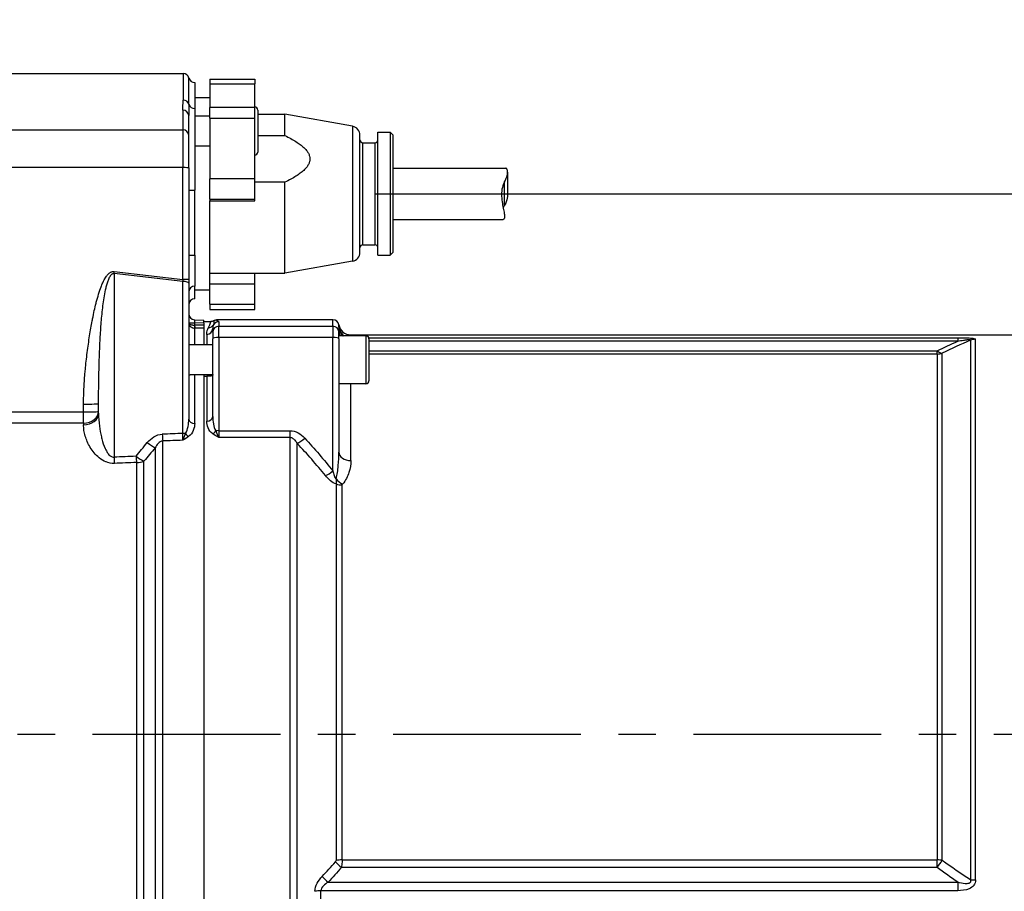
# Model space of a CAD drawing. Header units: millimetres. Extents: x 0 to 5940, y 0 to 4200.
# Tile 38 of 51: x 2397 to 2724, y 2362 to 2652. Entities that reach past the tile are written whole.
import ezdxf

# ---------------------------------------------------------------- set-up
doc = ezdxf.new("R2010")
doc.units = ezdxf.units.MM
doc.header["$LTSCALE"] = 50
doc.linetypes.add('MITTE', pattern=[2, 1.25, -0.25, 0.25, -0.25])
for name, color, linetype in [('02-LINIE-035', 2, 'CONTINUOUS'), ('03-LINIE-050', 3, 'CONTINUOUS'), ('05-ACHSE', 1, 'MITTE')]:
    doc.layers.add(name, color=color, linetype=linetype)

msp = doc.modelspace()

# ---------------------------------------------------------------- linework, layer by layer
at = {"layer": '02-LINIE-035'}
for p, q in [((2342.61, 2634.43), (2450.91, 2634.43)), ((2450.91, 2634.43), (2450.91, 2625.6)), ((2452.84, 2624.19), (2452.84, 2632.93)), ((2459.78, 2632.56), (2459.78, 2631)), ((2459.78, 2632.56), (2474.78, 2632.56)), ((2474.78, 2632.56), (2474.78, 2631)), ((2454.78, 2631.43), (2454.78, 2622.78)), ((2459.78, 2631), (2474.78, 2631)), ((2459.78, 2631), (2459.78, 2623.12)), ((2474.78, 2623.12), (2474.78, 2631)), ((2454.78, 2626.43), (2459.78, 2626.43)), ((2450.78, 2622.29), (2450.78, 2615.72)), ((2454.78, 2622.78), (2454.78, 2595.59)), ((2459.78, 2619.61), (2459.78, 2623.12)), ((2474.78, 2623.12), (2459.78, 2623.12)), ((2474.78, 2619.61), (2474.78, 2623.12)), ((2475.78, 2622.31), (2475.78, 2608.31)), ((2452.78, 2613.97), (2452.78, 2620.45)), ((2459.78, 2620.31), (2454.78, 2620.31)), ((2459.78, 2619.61), (2474.78, 2619.61)), ((2459.78, 2619.61), (2459.78, 2599.36)), ((2474.78, 2599.36), (2474.78, 2619.61)), ((2475.78, 2620.93), (2484.78, 2620.93)), ((2484.78, 2613.82), (2484.78, 2620.93)), ((2507.31, 2616.88), (2484.78, 2620.93)), ((2342.58, 2615.72), (2450.78, 2615.72)), ((2450.78, 2615.72), (2450.78, 2603.12)), ((2507.31, 2616.88), (2507.31, 2571.99)), ((2452.78, 2603.05), (2452.78, 2613.97)), ((2475.78, 2613.82), (2484.78, 2613.82)), ((2509.78, 2574.94), (2509.78, 2613.93)), ((2515.78, 2573.93), (2515.78, 2614.93)), ((2515.78, 2614.93), (2519.78, 2614.93)), ((2519.78, 2614.93), (2519.78, 2573.93)), ((2520.78, 2613.93), (2519.78, 2614.93)), ((2520.78, 2574.93), (2520.78, 2613.93)), ((2459.78, 2610.31), (2454.78, 2610.31)), ((2510.78, 2577.43), (2510.78, 2611.43)), ((2510.78, 2611.43), (2514.78, 2611.43)), ((2514.78, 2611.43), (2514.78, 2577.43)), ((2450.78, 2603.12), (2342.39, 2603.12)), ((2450.78, 2565.88), (2450.78, 2603.12)), ((2452.78, 2603.05), (2452.78, 2565.81)), ((2520.78, 2602.98), (2558.32, 2602.98)), ((2474.78, 2599.36), (2459.78, 2599.36)), ((2459.78, 2592.63), (2459.78, 2599.36)), ((2474.78, 2592.63), (2474.78, 2599.36)), ((2558.9, 2601.66), (2558.9, 2594.79)), ((2484.78, 2598.24), (2474.78, 2598.24)), ((2484.78, 2567.93), (2484.78, 2598.24)), ((2557.9, 2590.47), (2557.9, 2598.4)), ((2454.78, 2573.96), (2454.78, 2595.59)), ((2459.78, 2592.63), (2474.78, 2592.63)), ((2459.78, 2592.63), (2459.78, 2592.06)), ((2474.78, 2592.06), (2474.78, 2592.63)), ((2459.78, 2562.43), (2459.78, 2592.06)), ((2459.78, 2592.06), (2474.78, 2592.06)), ((2520.78, 2585.88), (2557.49, 2585.88)), ((2510.78, 2577.43), (2514.78, 2577.43)), ((2454.78, 2573.96), (2454.78, 2563.67)), ((2515.78, 2573.93), (2519.78, 2573.93)), ((2520.78, 2574.93), (2519.78, 2573.93)), ((2507.31, 2571.99), (2484.78, 2567.93)), ((2450.83, 2565.19), (2427.91, 2567.86)), ((2427.91, 2567.86), (2427.91, 2506.68)), ((2427.99, 2568.53), (2450.78, 2565.88)), ((2459.78, 2567.93), (2484.78, 2567.93)), ((2474.78, 2564.34), (2474.78, 2567.93)), ((2450.83, 2514.59), (2450.83, 2565.19)), ((2452.78, 2565.81), (2452.78, 2564.67)), ((2452.78, 2564.67), (2452.78, 2519.39)), ((2454.78, 2559.46), (2454.78, 2563.67)), ((2474.78, 2564.34), (2459.78, 2564.34)), ((2474.78, 2557.62), (2474.78, 2564.34)), ((2454.78, 2562.43), (2459.78, 2562.43)), ((2459.78, 2557.62), (2459.78, 2562.43)), ((2454.78, 2559.43), (2454.78, 2559.46)), ((2459.78, 2557.62), (2474.78, 2557.62)), ((2459.78, 2557.62), (2459.78, 2555.9)), ((2474.78, 2555.9), (2474.78, 2557.62)), ((2459.78, 2555.9), (2474.78, 2555.9)), ((2452.78, 2551.44), (2454.73, 2551.44)), ((2454.73, 2552.44), (2457.78, 2552.36)), ((2457.78, 2551.36), (2454.73, 2551.44)), ((2454.73, 2551.44), (2454.73, 2550.66)), ((2457.78, 2551.36), (2457.78, 2552.36)), ((2457.78, 2551.93), (2460.17, 2551.93)), ((2457.78, 2551.36), (2457.78, 2550.67)), ((2500.78, 2552.43), (2462.1, 2552.43)), ((2462.78, 2551.8), (2462.78, 2550.31)), ((2462.78, 2546.6), (2462.78, 2550.31)), ((2462.78, 2550.31), (2500.78, 2550.31)), ((2500.78, 2550.31), (2500.78, 2552.43)), ((2500.78, 2550.31), (2500.78, 2546.6)), ((2502.78, 2549.95), (2502.78, 2548.31)), ((2454.78, 2544.12), (2454.78, 2549.68)), ((2457.78, 2549.69), (2457.78, 2544.12)), ((2457.78, 2549.69), (2457.78, 2544.12)), ((2458.78, 2547.59), (2458.78, 2544.12)), ((2460.78, 2548.31), (2460.78, 2549.52)), ((2460.78, 2548.31), (2460.78, 2546.08)), ((2462.78, 2546.6), (2462.78, 2515.51)), ((2500.78, 2546.6), (2462.78, 2546.6)), ((2500.78, 2502.09), (2500.78, 2546.6)), ((2502.78, 2546.08), (2502.78, 2548.31)), ((2511.78, 2547.12), (2502.78, 2547.12)), ((2506.7, 2547.43), (2748.78, 2547.43)), ((2511.78, 2547.12), (2511.78, 2531.12)), ((2460.78, 2544.12), (2452.78, 2544.12)), ((2460.78, 2520.19), (2460.78, 2546.08)), ((2502.78, 2546.08), (2502.78, 2508.39)), ((2512.72, 2546.47), (2708.74, 2546.47)), ((2512.78, 2546.12), (2512.78, 2532.12)), ((2708.74, 2545.33), (2512.78, 2545.33)), ((2708.74, 2546.47), (2708.74, 2545.33)), ((2712.95, 2545.65), (2712.95, 2365.97)), ((2714.66, 2365.86), (2714.66, 2545.95)), ((2512.78, 2542.12), (2701.91, 2542.12)), ((2701.91, 2541.05), (2512.78, 2541.05)), ((2701.91, 2541.05), (2701.91, 2542.12)), ((2701.91, 2541.05), (2701.91, 2372.53)), ((2703.62, 2372.43), (2703.62, 2541.34)), ((2460.77, 2534.12), (2453.31, 2534.12)), ((2454.78, 2517.89), (2454.78, 2534.12)), ((2457.78, 2534.12), (2457.78, 2294.75)), ((2457.78, 2533.63), (2458.78, 2533.63)), ((2457.78, 2533.63), (2457.78, 2295.23)), ((2458.78, 2533.63), (2458.78, 2518.67)), ((2511.78, 2531.12), (2502.78, 2531.12)), ((2506.78, 2505.56), (2506.78, 2531.12)), ((2417.78, 2521.75), (2417.78, 2524.34)), ((2422.78, 2521.29), (2422.78, 2524.52)), ((2350.58, 2521.75), (2417.78, 2521.75)), ((2417.78, 2518.06), (2417.78, 2521.75)), ((2417.78, 2518.06), (2346.05, 2518.06)), ((2417.78, 2518.06), (2417.78, 2517.45)), ((2462.78, 2515.51), (2462.78, 2513.22)), ((2462.78, 2515.51), (2486.46, 2515.51)), ((2486.46, 2515.51), (2486.46, 2513.22)), ((2444.12, 2316.79), (2444.12, 2512.08)), ((2486.46, 2513.22), (2462.78, 2513.22)), ((2486.46, 2513.22), (2486.46, 2315.65)), ((2488.93, 2317.61), (2488.93, 2511.25)), ((2441.62, 2509.81), (2441.62, 2319.06)), ((2435.38, 2504.91), (2435.38, 2323.96)), ((2437.88, 2323.51), (2437.88, 2505.36)), ((2501.86, 2497.77), (2501.86, 2372.36)), ((2503.83, 2372.53), (2503.83, 2497.44)), ((2701.91, 2370.03), (2503.61, 2370.03)), ((2503.83, 2372.53), (2701.91, 2372.53)), ((2701.91, 2370.03), (2701.91, 2372.53)), ((2499.19, 2365.12), (2708.74, 2365.12)), ((2708.74, 2365.12), (2708.74, 2362.29)), ((2708.74, 2362.29), (2496.77, 2362.29)), ((2496.77, 2334.55), (2496.77, 2362.29))]:
    msp.add_line(p, q, dxfattribs=at)
for centre, radius, start, end in [((2450.91, 2632.43), 2, 14.4775, 90), ((2454.78, 2633.43), 2, 194.4775, 270), ((2474.78, 2622.31), 1, 0, 90), ((2506.78, 2613.93), 3, 0, 79.796), ((2510.78, 2612.43), 1, 180, 270), ((2514.78, 2612.43), 1, 270, 0), ((2474.78, 2608.31), 1, 270, 0), ((2510.78, 2576.43), 1, 90, 180), ((2514.78, 2576.43), 1, 0, 90), ((2506.78, 2574.94), 3, 280.204, 0), ((2454.78, 2557.43), 2, 90, 180), ((2454.78, 2554.44), 2, 180, 268.5), ((2460.17, 2553.94), 2, 269.9998, 298.9431), ((2506.7, 2551.43), 4, 189.5989, 270.0002), ((2511.78, 2546.12), 1, 0, 90), ((2511.78, 2532.12), 1, 270, 0)]:
    msp.add_arc(centre, radius, start, end, dxfattribs=at)
for centre, major_axis, ratio, start_param, end_param in [((2450.91, 2623.72), (2, 0), 0.9411, 0.25268, 1.570796), ((2450.78, 2620.45), (2, 0), 0.919003, 0, 1.570796), ((2454.78, 2624.66), (-2, 0), 0.9411, 0.25268, 1.570796), ((2450.78, 2613.97), (2, 0), 0.87525, 0, 1.570796), ((2450.78, 2603.05), (2, 0), 0.034899, 0, 1.570796), ((2454.78, 2595.66), (-2, 0), 0.034899, 0, 1.570796), ((2454.78, 2574.03), (-2, 0), 0.034899, 0, 1.570796), ((2427.99, 2568.63), (-0.35, -2.98), 0.004035, 1.307751, 1.536124), ((2450.78, 2565.98), (0.23, -3.05), 0.002593, 4.746559, 4.974931), ((2450.78, 2565.81), (2, 0), 0.034899, 0, 1.570796), ((2450.78, 2564.67), (2, 0), 0.258819, 0, 1.544616), ((2454.78, 2561.68), (-2, 0), 0.994124, 4.712389, 6.283185), ((2454.78, 2557.48), (-2, 0), 0.994124, 4.712389, 6.283185), ((2455.1, 2551.61), (-2.29, -0.41), 0.836033, 6.136106, 6.196461), ((2454.89, 2552.11), (-2.1, -0.73), 0.374667, 6.153936, 6.217185), ((2453.78, 2551.44), (-0.997, -0.078), 0.769101, 6.181378, 6.26428), ((2454.78, 2551.43), (-0.05, 1), 0.052014, 6.279088, 7.849199), ((2454.75, 2550.66), (-0.022, -1), 0.026171, 4.71296, 6.101678), ((2468.96, 3654.48), (-14.22, -1103.82), 0.029846, 6.282919, 6.283713), ((3409.48, 2414.43), (-5289.1, 0), 0.026186, 4.89331, 4.893892), ((2454.78, 2550.66), (0.005, -1), 0.026177, 4.712263, 6.10162), ((2457.78, 2550.67), (0, 1), 0.00001, 1.570705, 2.961656), ((2459.33, 2551.82), (1.79, -0.89), 0.981214, 5.167424, 6.214528), ((2462.78, 2548.31), (-2, 0), 0.999657, 4.712389, 6.283185), ((2462.78, 2549.8), (2, 0), 0.999657, 1.570796, 2.611507), ((2500.78, 2550.43), (0, -2), 0.999657, 1.738379, 3.141593), ((2500.78, 2548.31), (2, 0), 0.999657, 0, 1.570796), ((2506.76, 2550.44), (-3.99, -0.23), 0.992701, 0.015766, 0.93391), ((2506.78, 2549.95), (-4, 0), 0.938391, 0, 0.855559), ((2454.78, 2551.64), (2, 0.13), 0.983491, 4.620779, 4.646957), ((3409.5, 2414.43), (-5289.1, 0), 0.025997, 4.893315, 4.893892), ((2458.78, 2549.52), (2, 0), 0.968372, 4.712389, 6.283185), ((2462.78, 2546.08), (-2, 0), 0.258819, 4.712389, 6.283185), ((2500.78, 2546.08), (2, 0), 0.258819, 0, 1.570796), ((2506.78, 2548.4), (-4, 0), 0.766044, 0, 0.431875), ((2714.66, 2541), (-5, 0), 0.988816, 4.712389, 5.061455), ((2701.91, 2545.95), (2.18, -4.5), 0.460312, 5.473518, 6.079033), ((2701.91, 2545.95), (-5, 0), 0.981486, 1.570796, 1.919862), ((2417.78, 2524.52), (5, 0), 0.034899, 4.712389, 6.283185), ((2417.78, 2521.93), (5, 0), 0.773341, 4.712389, 6.283185), ((2417.78, 2521.93), (5, 0), 0.034899, 4.712389, 6.283185), ((2417.78, 2521.29), (5, 0), 0.768739, 4.712389, 6.283185), ((2454.78, 2519.39), (-2, 0), 0.752394, 0, 1.570796), ((2458.78, 2520.19), (2, 0), 0.758102, 4.712389, 6.283185), ((7145.05, 2413.14), (-5441.86, 36.91), 0.025292, 5.752973, 5.755465), ((2444.12, 2515.63), (-0.18, 5), 0.036867, 1.831334, 2.359813), ((2450.78, 2515.32), (0.07, 4.31), 0.013701, 3.941713, 4.541746), ((2450.78, 2514.07), (-2, 0), 0.258819, 4.210572, 4.686209), ((2452.7, 2514.98), (1.19, -1.61), 0.52466, 4.609812, 5.331658), ((2460.82, 2515.9), (1.18, 1.61), 0.530864, 4.085409, 4.81945), ((2462.78, 2515), (2, 0), 0.258819, 1.570796, 2.081647), ((2418.29, 2511.99), (4.2, 2.71), 0.02932, 1.440177, 1.440257), ((2418.29, 2511.99), (3.64, 3.42), 0.387928, 4.715457, 4.715651), ((2439.12, 2512.83), (-3.82, 3.23), 0.216786, 1.718465, 2.452182), ((7145.18, 2414.43), (-5441.86, 35.61), 0.024405, 5.753028, 5.755453), ((2491.39, 2514.33), (-3.69, -3.37), 0.193992, 0.677403, 1.395248), ((2506.78, 2508.39), (-4, 0), 0.706433, 0, 1.570796), ((7145.05, 2413.14), (-5308.2, 36), 0.025292, 5.803952, 5.806957), ((2428.04, 2507.98), (-0.21, 5), 0.038365, 1.831122, 2.308185), ((7145.18, 2414.43), (-5308.2, 34.7), 0.024383, 5.80394, 5.806945), ((2435.38, 2508.28), (-3.91, 3.12), 0.220646, 1.712376, 2.427448), ((2435.38, 2508.28), (-0.21, 5), 0.038269, 1.831136, 2.311199), ((2435.38, 2508.28), (-5, 0), 0.675176, 1.570796, 2.094395), ((2500.78, 2503.38), (-3.91, -3.12), 0.205021, 0.736911, 1.408691), ((2503.98, 2500.32), (2.99, -2.65), 0.534881, 4.455774, 5.154857), ((2503.83, 2500.01), (-4, 0), 0.643441, 1.055247, 1.570796), ((2500.06, 2372.03), (1.78, 0.44), 0.493243, 5.660665, 6.163089), ((2503.61, 2370.73), (3.01, -2.63), 0.131656, 4.118934, 4.82686), ((2503.83, 2371.23), (4, 0), 0.324871, 1.570796, 2.086345), ((2701.91, 2370.9), (-5, 0), 0.324871, 4.363323, 4.712389), ((2701.91, 2370.9), (-2.98, -4.02), 0.104344, 1.430775, 2.03629), ((2499.19, 2365.81), (2.94, -2.71), 0.128487, 4.101219, 4.83045), ((2714.66, 2367.68), (-5, 0), 0.365246, 1.22173, 1.570796), ((2496.77, 2360.72), (4, 0), 0.392088, 1.570796, 2.086345)]:
    msp.add_ellipse(centre, major_axis=major_axis, ratio=ratio, start_param=start_param, end_param=end_param, dxfattribs=at)
for points, knots in [([(2450.78, 2622.29), (2450.78, 2623.35), (2450.89, 2624.35), (2450.9, 2625.28), (2450.91, 2625.39), (2450.91, 2625.49), (2450.91, 2625.6)], [0, 0, 0, 0, 0.89649, 0.89649, 0.89649, 1, 1, 1, 1]), ([(2557.9, 2598.4), (2558.13, 2598.8), (2558.32, 2599.21), (2558.71, 2600.23), (2558.84, 2600.82), (2558.93, 2601.74), (2558.89, 2602.14), (2558.71, 2602.72), (2558.57, 2602.89), (2558.4, 2602.97), (2558.36, 2602.98), (2558.32, 2602.98)], [5.831266, 5.831266, 5.831266, 5.831266, 5.9754167, 5.9754167, 6.2084341, 6.2084341, 6.4372341, 6.4372341, 6.6660342, 6.6660342, 6.7362958, 6.7362958, 6.7362958, 6.7362958]), ([(2557.9, 2598.4), (2557.68, 2598), (2557.49, 2597.56), (2557.09, 2596.34), (2556.96, 2595.52), (2556.88, 2593.98), (2556.92, 2593.16), (2557.1, 2591.57), (2557.23, 2590.81), (2557.49, 2589.5), (2557.64, 2588.84), (2557.85, 2587.7), (2557.9, 2587.22), (2557.9, 2586.5), (2557.85, 2586.22), (2557.67, 2585.94), (2557.58, 2585.89), (2557.49, 2585.89)], [1.409341, 1.409341, 1.409341, 1.409341, 1.553492, 1.553492, 1.786509, 1.786509, 2.015309, 2.015309, 2.244109, 2.244109, 2.475329, 2.475329, 2.706549, 2.706549, 2.937769, 2.937769, 3.098727, 3.098727, 3.098727, 3.098727]), ([(2558.9, 2594.79), (2558.9, 2594.56), (2558.9, 2594.34), (2558.84, 2593.35), (2558.71, 2592.53), (2558.32, 2591.31), (2558.13, 2590.87), (2557.9, 2590.47)], [7.9837111, 7.9837111, 7.9837111, 7.9837111, 8.0485134, 8.0485134, 8.2815308, 8.2815308, 8.4256815, 8.4256815, 8.4256815, 8.4256815]), ([(2417.78, 2524.34), (2417.78, 2526.18), (2417.83, 2528.11), (2417.94, 2530.13), (2418.02, 2531.72), (2418.14, 2533.37), (2418.29, 2535.07), (2418.32, 2535.33), (2418.34, 2535.62), (2418.37, 2535.85), (2418.54, 2537.7), (2418.75, 2539.63), (2418.99, 2541.52), (2419.11, 2542.47), (2419.24, 2543.41), (2419.38, 2544.35), (2419.51, 2545.28), (2419.64, 2546.17), (2419.8, 2547.15), (2420.07, 2548.86), (2420.36, 2550.5), (2420.65, 2552.07), (2420.7, 2552.29), (2420.73, 2552.48), (2420.78, 2552.73), (2420.97, 2553.7), (2421.17, 2554.63), (2421.36, 2555.51), (2421.55, 2556.36), (2421.74, 2557.18), (2421.94, 2557.95), (2421.96, 2558.06), (2421.98, 2558.13), (2422.02, 2558.26), (2422.27, 2559.25), (2422.52, 2560.16), (2422.78, 2561), (2423.05, 2561.88), (2423.33, 2562.68), (2423.61, 2563.41), (2423.64, 2563.51), (2423.67, 2563.56), (2423.72, 2563.69), (2423.91, 2564.17), (2424.1, 2564.61), (2424.29, 2565.01), (2424.47, 2565.38), (2424.64, 2565.72), (2424.82, 2566.04), (2424.88, 2566.13), (2424.91, 2566.19), (2424.98, 2566.31), (2425.12, 2566.54), (2425.26, 2566.75), (2425.4, 2566.94), (2425.49, 2567.06), (2425.58, 2567.18), (2425.67, 2567.29), (2425.75, 2567.38), (2425.8, 2567.44), (2425.9, 2567.55), (2426, 2567.66), (2426.1, 2567.76), (2426.21, 2567.85), (2426.3, 2567.93), (2426.39, 2568), (2426.48, 2568.07), (2426.49, 2568.08), (2426.5, 2568.09), (2426.51, 2568.09), (2426.52, 2568.1), (2426.53, 2568.11), (2426.56, 2568.13), (2426.64, 2568.18), (2426.71, 2568.22), (2426.78, 2568.26), (2426.86, 2568.31), (2426.95, 2568.35), (2427.03, 2568.39), (2427.14, 2568.43), (2427.25, 2568.47), (2427.36, 2568.49), (2427.43, 2568.51), (2427.51, 2568.52), (2427.59, 2568.53), (2427.64, 2568.54), (2427.69, 2568.54), (2427.74, 2568.54), (2427.77, 2568.54), (2427.81, 2568.54), (2427.84, 2568.54), (2427.89, 2568.54), (2427.94, 2568.54), (2427.99, 2568.53)], [0, 0, 0, 0, 0.131077, 0.131077, 0.131077, 0.234375, 0.234375, 0.234375, 0.25, 0.25, 0.25, 0.375, 0.375, 0.375, 0.4375, 0.4375, 0.4375, 0.5, 0.5, 0.5, 0.609375, 0.609375, 0.609375, 0.625, 0.625, 0.625, 0.684441, 0.684441, 0.684441, 0.742188, 0.742188, 0.742188, 0.75, 0.75, 0.75, 0.807154, 0.807154, 0.807154, 0.867187, 0.867187, 0.867187, 0.875, 0.875, 0.875, 0.903643, 0.903643, 0.903643, 0.929687, 0.929687, 0.929687, 0.9375, 0.9375, 0.9375, 0.951828, 0.951828, 0.951828, 0.960937, 0.960937, 0.960937, 0.96875, 0.96875, 0.96875, 0.975915, 0.975915, 0.975915, 0.982422, 0.982422, 0.982422, 0.983398, 0.983398, 0.983398, 0.984375, 0.984375, 0.984375, 0.986733, 0.986733, 0.986733, 0.989521, 0.989521, 0.989521, 0.993125, 0.993125, 0.993125, 0.995619, 0.995619, 0.995619, 0.99731, 0.99731, 0.99731, 0.998419, 0.998419, 0.998419, 1, 1, 1, 1]), ([(2422.78, 2524.52), (2422.78, 2526.4), (2422.79, 2528.28), (2422.84, 2532.01), (2422.88, 2533.87), (2422.97, 2537.58), (2423.02, 2539.44), (2423.16, 2543.13), (2423.24, 2544.97), (2423.45, 2548.65), (2423.57, 2550.48), (2423.81, 2553.22), (2423.89, 2554.13), (2424.08, 2555.95), (2424.19, 2556.86), (2424.43, 2558.66), (2424.57, 2559.56), (2424.88, 2561.35), (2425.06, 2562.23), (2425.37, 2563.54), (2425.49, 2563.98), (2425.74, 2564.84), (2425.88, 2565.26), (2426.12, 2565.89), (2426.2, 2566.1), (2426.39, 2566.51), (2426.49, 2566.71), (2426.67, 2567), (2426.73, 2567.1), (2426.86, 2567.29), (2426.94, 2567.38), (2427.06, 2567.51), (2427.11, 2567.55), (2427.2, 2567.64), (2427.25, 2567.68), (2427.37, 2567.76), (2427.43, 2567.79), (2427.56, 2567.84), (2427.6, 2567.85), (2427.69, 2567.86), (2427.72, 2567.87), (2427.77, 2567.87), (2427.79, 2567.87), (2427.84, 2567.87), (2427.87, 2567.87), (2427.91, 2567.86)], [0, 0, 0, 0, 0.125, 0.125, 0.25, 0.25, 0.375, 0.375, 0.5, 0.5, 0.625, 0.625, 0.6875, 0.6875, 0.75, 0.75, 0.8125, 0.8125, 0.875, 0.875, 0.90625, 0.90625, 0.9375, 0.9375, 0.953125, 0.953125, 0.96875, 0.96875, 0.976562, 0.976562, 0.984375, 0.984375, 0.988281, 0.988281, 0.992188, 0.992188, 0.996094, 0.996094, 0.998047, 0.998047, 0.999023, 0.999023, 0.999512, 0.999512, 1, 1, 1, 1]), ([(2452.78, 2551.44), (2452.79, 2551.38), (2452.82, 2551.32), (2452.85, 2551.27), (2452.92, 2551.17), (2453.04, 2551.07), (2453.2, 2550.98), (2453.24, 2550.96), (2453.27, 2550.94), (2453.31, 2550.93), (2453.42, 2550.88), (2453.55, 2550.83), (2453.69, 2550.79), (2453.77, 2550.77), (2453.84, 2550.76), (2453.92, 2550.74), (2454, 2550.72), (2454.09, 2550.71), (2454.17, 2550.7), (2454.35, 2550.68), (2454.54, 2550.66), (2454.73, 2550.66)], [0, 0, 0, 0, 0.143667, 0.143667, 0.143667, 0.416699, 0.416699, 0.416699, 0.473031, 0.473031, 0.473031, 0.641332, 0.641332, 0.641332, 0.728225, 0.728225, 0.728225, 0.816874, 0.816874, 0.816874, 1, 1, 1, 1]), ([(2452.78, 2551.37), (2452.79, 2551.32), (2452.79, 2551.27), (2452.8, 2551.22), (2452.81, 2551.15), (2452.83, 2551.08), (2452.85, 2551.01), (2452.86, 2550.98), (2452.87, 2550.95), (2452.88, 2550.92), (2452.95, 2550.72), (2453.06, 2550.54), (2453.2, 2550.37), (2453.24, 2550.33), (2453.27, 2550.3), (2453.31, 2550.26), (2453.42, 2550.15), (2453.55, 2550.05), (2453.69, 2549.97), (2453.77, 2549.92), (2453.84, 2549.89), (2453.92, 2549.85), (2454, 2549.82), (2454.09, 2549.79), (2454.17, 2549.76), (2454.35, 2549.71), (2454.54, 2549.68), (2454.73, 2549.68)], [0, 0, 0, 0, 0.057422, 0.057422, 0.057422, 0.143533, 0.143533, 0.143533, 0.178528, 0.178528, 0.178528, 0.415832, 0.415832, 0.415832, 0.472312, 0.472312, 0.472312, 0.640764, 0.640764, 0.640764, 0.727783, 0.727783, 0.727783, 0.81657, 0.81657, 0.81657, 1, 1, 1, 1]), ([(2459.33, 2549.85), (2459.68, 2550.54), (2459.89, 2551.07), (2460.18, 2551.76), (2460.24, 2551.93), (2460.17, 2551.93)], [0, 0, 0, 0, 0.5, 0.5, 1, 1, 1, 1]), ([(2461.05, 2550.81), (2461.01, 2550.72), (2460.97, 2550.62), (2460.94, 2550.51), (2460.84, 2550.22), (2460.78, 2549.89), (2460.78, 2549.52)], [0, 0, 0, 0, 0.265519, 0.265519, 0.265519, 1, 1, 1, 1]), ([(2461.13, 2552.18), (2461.11, 2552.13), (2461.14, 2551.99), (2461.2, 2551.53), (2461.23, 2551.21), (2461.05, 2550.81)], [0, 0, 0, 0, 0.5, 0.5, 1, 1, 1, 1]), ([(2461.13, 2552.18), (2461.28, 2552.27), (2461.44, 2552.33), (2461.77, 2552.41), (2461.93, 2552.43), (2462.1, 2552.43)], [0.0000018, 0.0000018, 0.0000018, 0.0000018, 0.0506397, 0.0506397, 0.101278, 0.101278, 0.101278, 0.101278]), ([(2462.1, 2552.43), (2462.06, 2552.4), (2462.04, 2552.37), (2462.05, 2552.33), (2462.05, 2552.31), (2462.07, 2552.28), (2462.09, 2552.25), (2462.14, 2552.21), (2462.22, 2552.17), (2462.31, 2552.12), (2462.38, 2552.08), (2462.46, 2552.05), (2462.53, 2552.01), (2462.56, 2552), (2462.59, 2551.98), (2462.62, 2551.96), (2462.68, 2551.92), (2462.73, 2551.89), (2462.76, 2551.85), (2462.77, 2551.83), (2462.78, 2551.82), (2462.78, 2551.8)], [0, 0, 0, 0, 0.165322, 0.165322, 0.165322, 0.284111, 0.284111, 0.284111, 0.496873, 0.496873, 0.496873, 0.666666, 0.666666, 0.666666, 0.748446, 0.748446, 0.748446, 0.921974, 0.921974, 0.921974, 1, 1, 1, 1]), ([(2502.77, 2550.15), (2502.76, 2550.38), (2502.75, 2550.55), (2502.75, 2550.66), (2502.75, 2550.71), (2502.75, 2550.74), (2502.75, 2550.77)], [0, 0, 0, 0, 0.727137, 0.727137, 0.727137, 1, 1, 1, 1]), ([(2708.74, 2546.47), (2710.06, 2546.47), (2711.39, 2546.45), (2712.57, 2546.38), (2712.59, 2546.38), (2712.6, 2546.38), (2712.61, 2546.38), (2713.2, 2546.34), (2713.74, 2546.29), (2714.11, 2546.22), (2714.11, 2546.22), (2714.12, 2546.22), (2714.13, 2546.22), (2714.49, 2546.14), (2714.66, 2546.05), (2714.66, 2545.95)], [0, 0, 0, 0, 0.4944, 0.4944, 0.4944, 0.5, 0.5, 0.5, 0.744851, 0.744851, 0.744851, 0.75, 0.75, 0.75, 1, 1, 1, 1]), ([(2708.74, 2545.33), (2709.38, 2545.45), (2710.03, 2545.56), (2710.68, 2545.66), (2711.06, 2545.72), (2711.43, 2545.77), (2711.81, 2545.82), (2711.9, 2545.83), (2711.98, 2545.83), (2712.07, 2545.84), (2712.21, 2545.85), (2712.35, 2545.87), (2712.48, 2545.87), (2712.55, 2545.87), (2712.62, 2545.88), (2712.69, 2545.87), (2712.75, 2545.87), (2712.81, 2545.87), (2712.86, 2545.86), (2712.87, 2545.86), (2712.88, 2545.86), (2712.89, 2545.86), (2712.95, 2545.85), (2712.99, 2545.84), (2713.01, 2545.82), (2713.03, 2545.8), (2713.04, 2545.79), (2713.04, 2545.77), (2713.04, 2545.75), (2713.02, 2545.72), (2713, 2545.69), (2712.98, 2545.68), (2712.97, 2545.66), (2712.95, 2545.65)], [0, 0, 0, 0, 0.3701426, 0.3701426, 0.3701426, 0.5829279, 0.5829279, 0.5829279, 0.6308234, 0.6308234, 0.6308234, 0.7113576, 0.7113576, 0.7113576, 0.7555012, 0.7555012, 0.7555012, 0.7985446, 0.7985446, 0.7985446, 0.80792, 0.80792, 0.80792, 0.8638676, 0.8638676, 0.8638676, 0.9084075, 0.9084075, 0.9084075, 0.9676844, 0.9676844, 0.9676844, 0.9999998, 0.9999998, 0.9999998, 0.9999998]), ([(2452.78, 2534.53), (2452.78, 2534.42), (2452.81, 2534.34), (2452.96, 2534.17), (2453.11, 2534.12), (2453.31, 2534.12)], [0.3330709, 0.3330709, 0.3330709, 0.3330709, 0.4111481, 0.4111481, 0.5341018, 0.5341018, 0.5341018, 0.5341018]), ([(2452.78, 2534.53), (2452.78, 2534.42), (2452.81, 2534.34), (2452.96, 2534.17), (2453.11, 2534.12), (2453.31, 2534.12)], [0.3330709, 0.3330709, 0.3330709, 0.3330709, 0.4111481, 0.4111481, 0.5341018, 0.5341018, 0.5341018, 0.5341018]), ([(2460.78, 2534.22), (2460.78, 2534.09), (2460.74, 2533.99), (2460.56, 2533.77), (2460.38, 2533.69), (2459.97, 2533.61), (2459.74, 2533.61), (2459.38, 2533.62), (2459.23, 2533.63), (2458.98, 2533.63), (2458.88, 2533.63), (2458.78, 2533.63)], [0.3284557, 0.3284557, 0.3284557, 0.3284557, 0.409866, 0.409866, 0.5401366, 0.5401366, 0.6619706, 0.6619706, 0.728837, 0.728837, 0.7699377, 0.7699377, 0.7699377, 0.7699377]), ([(2422.78, 2521.29), (2422.78, 2519.87), (2422.88, 2518.44), (2423.06, 2517.01), (2423.21, 2515.83), (2423.42, 2514.64), (2423.7, 2513.46), (2423.75, 2513.23), (2423.81, 2512.99), (2423.88, 2512.75), (2424.16, 2511.68), (2424.5, 2510.62), (2424.97, 2509.58), (2425.09, 2509.32), (2425.22, 2509.05), (2425.36, 2508.79), (2425.56, 2508.44), (2425.77, 2508.09), (2426.02, 2507.77), (2426.16, 2507.59), (2426.31, 2507.42), (2426.49, 2507.27), (2426.59, 2507.17), (2426.69, 2507.08), (2426.81, 2507.01), (2427.12, 2506.79), (2427.51, 2506.65), (2427.91, 2506.68)], [0, 0, 0, 0, 0.27373, 0.27373, 0.27373, 0.5, 0.5, 0.5, 0.545141, 0.545141, 0.545141, 0.75, 0.75, 0.75, 0.803101, 0.803101, 0.803101, 0.875, 0.875, 0.875, 0.914227, 0.914227, 0.914227, 0.9375, 0.9375, 0.9375, 1, 1, 1, 1]), ([(2428.04, 2504.61), (2427.06, 2504.57), (2426.1, 2504.77), (2425.25, 2505.11), (2425.23, 2505.12), (2425.21, 2505.12), (2425.19, 2505.13), (2424.36, 2505.47), (2423.65, 2505.93), (2423.01, 2506.44), (2422.99, 2506.46), (2422.97, 2506.47), (2422.95, 2506.49), (2421.68, 2507.52), (2420.75, 2508.71), (2420.01, 2509.94), (2420, 2509.96), (2419.99, 2509.98), (2419.97, 2510), (2419.23, 2511.23), (2418.7, 2512.48), (2418.34, 2513.73), (2418.16, 2514.35), (2418.02, 2514.97), (2417.92, 2515.58), (2417.83, 2516.21), (2417.78, 2516.83), (2417.78, 2517.45)], [0, 0, 0, 0, 0.125, 0.125, 0.125, 0.127921, 0.127921, 0.127921, 0.25, 0.25, 0.25, 0.254296, 0.254296, 0.254296, 0.5, 0.5, 0.5, 0.504145, 0.504145, 0.504145, 0.751946, 0.751946, 0.751946, 0.874991, 0.874991, 0.874991, 1, 1, 1, 1]), ([(2451.74, 2514.52), (2452.19, 2515.25), (2452.39, 2516.05), (2452.54, 2516.85), (2452.55, 2516.87), (2452.55, 2516.9), (2452.56, 2516.92), (2452.71, 2517.75), (2452.78, 2518.57), (2452.78, 2519.39)], [0, 0, 0, 0, 0.484941, 0.484941, 0.484941, 0.5, 0.5, 0.5, 1, 1, 1, 1]), ([(2454.78, 2517.89), (2454.78, 2517.13), (2454.63, 2516.37), (2454.31, 2515.62), (2453.99, 2514.87), (2453.51, 2514.12), (2452.7, 2513.53)], [0, 0, 0, 0, 0.5, 0.5, 0.5, 1, 1, 1, 1]), ([(2460.82, 2514.44), (2460.03, 2515.01), (2459.56, 2515.74), (2459.24, 2516.47), (2458.93, 2517.2), (2458.78, 2517.93), (2458.78, 2518.67)], [0, 0, 0, 0, 0.5, 0.5, 0.5, 1, 1, 1, 1]), ([(2460.78, 2520.19), (2460.78, 2519.39), (2460.85, 2518.58), (2461, 2517.79), (2461, 2517.76), (2461.01, 2517.74), (2461.01, 2517.71), (2461.16, 2516.94), (2461.36, 2516.15), (2461.8, 2515.45)], [0, 0, 0, 0, 0.5, 0.5, 0.5, 0.514975, 0.514975, 0.514975, 1, 1, 1, 1]), ([(2450.78, 2512.31), (2450.78, 2512.32), (2450.78, 2512.32), (2450.78, 2512.32), (2450.87, 2512.49), (2450.95, 2512.66), (2451.03, 2512.84), (2451.11, 2513.02), (2451.19, 2513.21), (2451.28, 2513.4), (2451.43, 2513.75), (2451.58, 2514.13), (2451.74, 2514.52)], [0, 0, 0, 0, 0.005022, 0.005022, 0.005022, 0.262946, 0.262946, 0.262946, 0.518867, 0.518867, 0.518867, 1, 1, 1, 1]), ([(2462.78, 2513.22), (2462.78, 2513.22), (2462.77, 2513.22), (2462.77, 2513.22), (2462.1, 2513.62), (2461.43, 2514.01), (2460.82, 2514.44)], [0, 0, 0, 0, 0.004785, 0.004785, 0.004785, 1, 1, 1, 1]), ([(2461.8, 2515.45), (2461.96, 2515.05), (2462.12, 2514.67), (2462.27, 2514.31), (2462.36, 2514.12), (2462.44, 2513.93), (2462.52, 2513.75), (2462.61, 2513.57), (2462.69, 2513.39), (2462.77, 2513.23), (2462.78, 2513.22), (2462.78, 2513.22), (2462.78, 2513.22)], [0, 0, 0, 0, 0.480426, 0.480426, 0.480426, 0.7367, 0.7367, 0.7367, 0.995062, 0.995062, 0.995062, 1, 1, 1, 1]), ([(2444.12, 2512.08), (2443.48, 2512.03), (2442.97, 2511.64), (2442.58, 2511.22), (2442.19, 2510.8), (2441.88, 2510.31), (2441.62, 2509.81)], [0, 0, 0, 0, 0.5, 0.5, 0.5, 1, 1, 1, 1]), ([(2452.7, 2513.53), (2452.11, 2513.1), (2451.45, 2512.71), (2450.79, 2512.32), (2450.79, 2512.32), (2450.78, 2512.31), (2450.78, 2512.31)], [0, 0, 0, 0, 0.995137, 0.995137, 0.995137, 1, 1, 1, 1]), ([(2488.93, 2511.25), (2488.71, 2511.63), (2488.46, 2511.99), (2488.17, 2512.32), (2487.94, 2512.57), (2487.67, 2512.8), (2487.36, 2512.97), (2487.2, 2513.06), (2487.02, 2513.13), (2486.83, 2513.18), (2486.71, 2513.2), (2486.59, 2513.22), (2486.46, 2513.22)], [0, 0, 0, 0, 0.411436, 0.411436, 0.411436, 0.727726, 0.727726, 0.727726, 0.893476, 0.893476, 0.893476, 1, 1, 1, 1]), ([(2501.85, 2499.44), (2502.23, 2500.88), (2502.42, 2502.36), (2502.56, 2503.83), (2502.56, 2503.86), (2502.57, 2503.88), (2502.57, 2503.91), (2502.71, 2505.41), (2502.78, 2506.9), (2502.78, 2508.39)], [0, 0, 0, 0, 0.490462, 0.490462, 0.490462, 0.5, 0.5, 0.5, 1, 1, 1, 1]), ([(2506.78, 2505.56), (2506.78, 2504.24), (2506.56, 2502.91), (2505.69, 2500.26), (2505.05, 2498.91), (2503.98, 2497.74)], [0, 0, 0, 0, 0.5, 0.5, 1, 1, 1, 1]), ([(2500.78, 2502.09), (2500.89, 2501.59), (2501.02, 2501.09), (2501.18, 2500.59), (2501.2, 2500.51), (2501.23, 2500.43), (2501.26, 2500.35), (2501.28, 2500.29), (2501.3, 2500.24), (2501.32, 2500.18), (2501.36, 2500.09), (2501.4, 2500), (2501.44, 2499.9), (2501.49, 2499.81), (2501.54, 2499.72), (2501.6, 2499.64), (2501.62, 2499.6), (2501.65, 2499.57), (2501.68, 2499.54), (2501.71, 2499.51), (2501.74, 2499.48), (2501.78, 2499.46), (2501.8, 2499.45), (2501.82, 2499.45), (2501.85, 2499.44)], [0, 0, 0, 0, 0.532973, 0.532973, 0.532973, 0.620247, 0.620247, 0.620247, 0.680634, 0.680634, 0.680634, 0.782713, 0.782713, 0.782713, 0.886154, 0.886154, 0.886154, 0.929382, 0.929382, 0.929382, 0.973447, 0.973447, 0.973447, 1, 1, 1, 1]), ([(2501.86, 2497.77), (2501.22, 2497.93), (2500.57, 2498.32), (2500, 2498.79), (2499.97, 2498.82), (2499.94, 2498.84), (2499.91, 2498.87), (2499.32, 2499.37), (2498.8, 2499.94), (2498.31, 2500.53)], [0, 0, 0, 0, 0.4761, 0.4761, 0.4761, 0.5, 0.5, 0.5, 1, 1, 1, 1]), ([(2501.85, 2499.44), (2501.83, 2499.11), (2501.82, 2498.79), (2501.82, 2498.48), (2501.82, 2498.24), (2501.83, 2498), (2501.86, 2497.77)], [0, 0, 0, 0, 0.552887, 0.552887, 0.552887, 1, 1, 1, 1]), ([(2503.83, 2497.44), (2503.83, 2497.44), (2503.83, 2497.45), (2503.83, 2497.45), (2503.84, 2497.49), (2503.85, 2497.53), (2503.86, 2497.57), (2503.89, 2497.63), (2503.93, 2497.68), (2503.98, 2497.74)], [0, 0, 0, 0, 0.029027, 0.029027, 0.029027, 0.409888, 0.409888, 0.409888, 1, 1, 1, 1]), ([(2503.83, 2372.53), (2503.83, 2372.02), (2503.8, 2371.49), (2503.74, 2370.96), (2503.71, 2370.65), (2503.66, 2370.34), (2503.61, 2370.03)], [0, 0, 0, 0, 0.630097, 0.630097, 0.630097, 1, 1, 1, 1]), ([(2494.8, 2362.08), (2494.8, 2362.98), (2495.09, 2363.9), (2495.53, 2364.75), (2495.98, 2365.59), (2496.57, 2366.36), (2497.22, 2367.06)], [0, 0, 0, 0, 0.5, 0.5, 0.5, 1, 1, 1, 1]), ([(2499.19, 2365.12), (2498.63, 2364.78), (2498.1, 2364.4), (2497.64, 2363.94), (2497.17, 2363.48), (2496.77, 2362.9), (2496.77, 2362.29)], [0, 0, 0, 0, 0.5, 0.5, 0.5, 1, 1, 1, 1]), ([(2712.95, 2365.97), (2713, 2365.82), (2713.04, 2365.66), (2713.04, 2365.51), (2713.04, 2365.46), (2713.04, 2365.41), (2713.03, 2365.37), (2713.02, 2365.28), (2713, 2365.2), (2712.96, 2365.13), (2712.93, 2365.07), (2712.9, 2365.02), (2712.86, 2364.98), (2712.84, 2364.96), (2712.82, 2364.94), (2712.79, 2364.92), (2712.73, 2364.87), (2712.67, 2364.82), (2712.6, 2364.79), (2712.51, 2364.75), (2712.41, 2364.71), (2712.32, 2364.69), (2712.15, 2364.65), (2711.98, 2364.63), (2711.81, 2364.62), (2711.61, 2364.61), (2711.42, 2364.62), (2711.23, 2364.63), (2710.39, 2364.69), (2709.56, 2364.89), (2708.74, 2365.12)], [0.0000002, 0.0000002, 0.0000002, 0.0000002, 0.0896746, 0.0896746, 0.0896746, 0.1175237, 0.1175237, 0.1175237, 0.1667019, 0.1667019, 0.1667019, 0.2012482, 0.2012482, 0.2012482, 0.2190935, 0.2190935, 0.2190935, 0.2637691, 0.2637691, 0.2637691, 0.3202233, 0.3202233, 0.3202233, 0.4169297, 0.4169297, 0.4169297, 0.526988, 0.526988, 0.526988, 1, 1, 1, 1]), ([(2714.66, 2365.86), (2714.66, 2365.23), (2714.5, 2364.61), (2714.13, 2364.1), (2714.12, 2364.09), (2714.11, 2364.08), (2714.11, 2364.07), (2713.74, 2363.57), (2713.19, 2363.2), (2712.61, 2362.94), (2712.6, 2362.93), (2712.58, 2362.93), (2712.57, 2362.92), (2711.39, 2362.41), (2710.05, 2362.29), (2708.74, 2362.29)], [0, 0, 0, 0, 0.25, 0.25, 0.25, 0.255212, 0.255212, 0.255212, 0.5, 0.5, 0.5, 0.505624, 0.505624, 0.505624, 1, 1, 1, 1])]:
    msp.add_open_spline(points, degree=3, knots=knots, dxfattribs=at)
for points in [[(2452.84, 2624.19), (2452.84, 2623.18), (2452.78, 2621.92), (2452.78, 2620.45)], [(2557.48, 2589.61), (2557.6, 2589.89), (2557.74, 2590.18), (2557.9, 2590.47)], [(2458.78, 2547.59), (2458.78, 2548.48), (2459.02, 2549.24), (2459.33, 2549.85)], [(2502.78, 2549.95), (2502.78, 2550.04), (2502.78, 2550.11), (2502.77, 2550.15)], [(2506.7, 2547.43), (2506.68, 2547.43), (2506.69, 2547.33), (2506.71, 2547.12)], [(2701.91, 2542.12), (2704.16, 2543.21), (2706.44, 2544.28), (2708.74, 2545.33)], [(2712.95, 2545.65), (2709.8, 2544.25), (2706.69, 2542.81), (2703.62, 2541.34)], [(2438.99, 2511.54), (2440.25, 2513.03), (2441.98, 2514.26), (2443.99, 2514.34)], [(2486.46, 2515.51), (2488.39, 2515.51), (2490.12, 2514.43), (2491.39, 2513.04)], [(2435.25, 2506.99), (2436.47, 2508.52), (2437.72, 2510.04), (2438.99, 2511.54)], [(2498.31, 2500.53), (2495.31, 2504.21), (2492.17, 2507.78), (2488.93, 2511.25)], [(2491.39, 2513.04), (2494.64, 2509.48), (2497.78, 2505.84), (2500.78, 2502.09)], [(2420.04, 2509.89), (2420.04, 2509.89), (2420.04, 2509.89), (2420.04, 2509.89)], [(2441.62, 2509.81), (2440.35, 2508.35), (2439.1, 2506.86), (2437.88, 2505.36)], [(2497.22, 2367.06), (2498.72, 2368.64), (2500.19, 2370.25), (2501.64, 2371.87)], [(2503.61, 2370.03), (2502.16, 2368.37), (2500.69, 2366.74), (2499.19, 2365.12)], [(2708.74, 2365.12), (2706.44, 2366.73), (2704.16, 2368.36), (2701.91, 2370.03)], [(2703.62, 2372.43), (2706.69, 2370.22), (2709.8, 2368.07), (2712.95, 2365.97)]]:
    msp.add_open_spline(points, degree=3, dxfattribs=at)
msp.add_rational_spline([(2484.78, 2613.82), (2500.97, 2606.03), (2484.78, 2598.24)], [1.09087378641, 1.15632621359, 1.09087378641], degree=2, dxfattribs=at)
at = {"layer": '03-LINIE-050'}
msp.add_lwpolyline([(2514.78, 2594.43), (2764.18, 2594.43), (2956.77, 2652.4), (3040.63, 2568.55), (3093.41, 2546.68), (3251.13, 2565.65), (3387.12, 2621.71)], dxfattribs=at)
at = {"layer": '05-ACHSE'}
msp.add_line((1820.78, 2414.43), (2945.76, 2414.43), dxfattribs=at)

doc.saveas('drawing.dxf')
